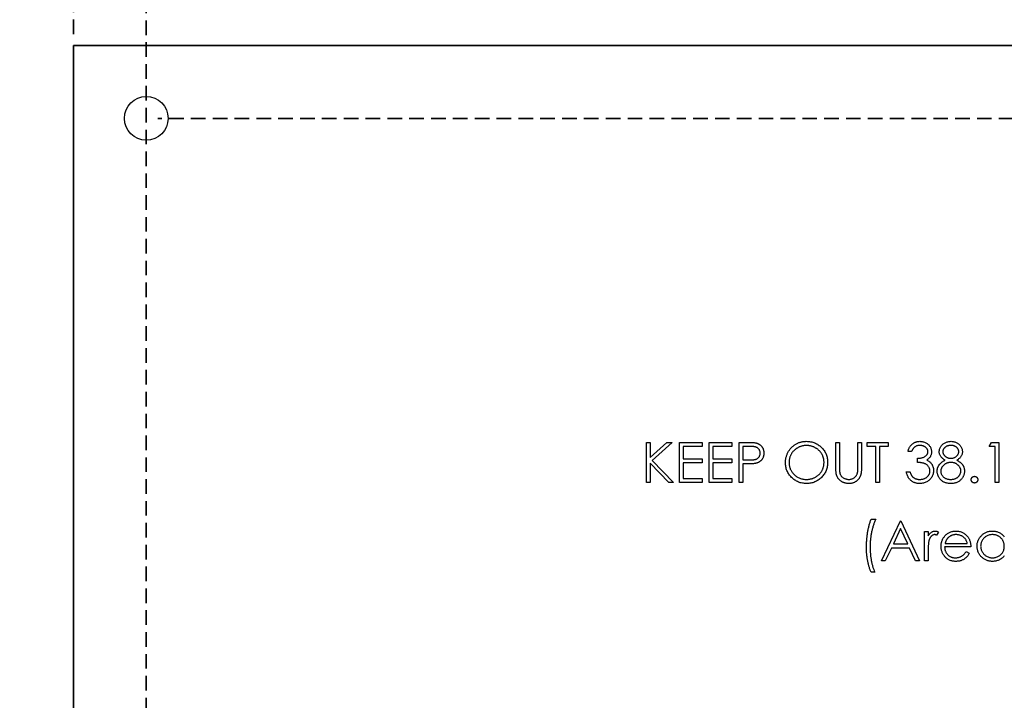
# Model space of a CAD drawing. Header units: millimetres. Extents: x 0 to 1576, y 0 to 1348.
# Tile 21 of 46: x 573 to 659, y 1182 to 1241. Entities that reach past the tile are written whole.
import ezdxf

# ---------------------------------------------------------------- set-up
doc = ezdxf.new("R2010")
doc.units = ezdxf.units.MM
doc.linetypes.add('SLD-Dashed', pattern=[1.905, 1.27, -0.635])
doc.linetypes.add('SLD-Solid', pattern=[0])
doc.layers.add('LAYER1', color=179, linetype='SLD-Dashed', lineweight=35)
doc.layers.add('SLD-0', color=179, linetype='SLD-Solid')
doc.styles.add('SLDTEXTSTYLE0', font='ARIAL.TTF', dxfattribs={"width": 0.948})
doc.dimstyles.new('SLDDIMSTYLE1', dxfattribs={"dimtxt": 7.408333, "dimasz": 2.116667, "dimexe": 0, "dimexo": 0.0625, "dimgap": 1.852083, "dimtad": 0, "dimtih": 1, "dimtoh": 1, "dimrnd": 1e-09, "dimzin": 12, "dimdsep": 46, "dimtxsty": 'SLDTEXTSTYLE0', "dimblk1": 'NONE', "dimblk2": 'NONE', "dimsah": 1, "dimcen": 0.09, "dimsd2": 1, "dimadec": 0, "dimazin": 3, "dimtfac": 1, "dimtdec": 0, "dimtofl": 0, "dimtmove": 0, "dimatfit": 3, "dimldrblk": 'NONE', "dimfxl": 1, "dimfrac": 2, "dimtolj": 1, "dimtzin": 12, "dimarcsym": 0})

# ---------------------------------------------------------------- blocks, each defined once
blk = doc.blocks.new('_D_22')
at = {"layer": 'LAYER1', "color": 7}
for p, q in [((584.085, 1345.583), (593.467, 1345.583)), ((584.085, 1345.583), (584.085, 1343.938)), ((593.467, 1345.583), (593.467, 1343.938)), ((584.085, 1306.625), (584.085, 1308.271)), ((593.467, 1306.625), (593.467, 1308.271)), ((584.085, 1306.625), (593.467, 1306.625)), ((588.776, 1250.107), (588.776, 1255.107)), ((588.776, 1250.107), (584.043, 1245.107)), ((584.043, 1245.107), (584.043, 1029.287))]:
    blk.add_line(p, q, dxfattribs=at)
at = {"layer": 'LAYER1', "color": 7, "char_height": 7.4083, "attachment_point": 1, "rotation": 90, "style": 'SLDTEXTSTYLE0'}
for s, insert in [('9.350in', (584.745, 1309.916)), ('237.49mm', (584.745, 1256.694))]:
    blk.add_mtext(s, dxfattribs=dict(at, insert=insert))
blk = doc.blocks.new('_None')
blk = doc.blocks.new('_D_23')
at = {"layer": 'LAYER1', "color": 7}
for p, q in [((573.002, 1345.583), (582.385, 1345.583)), ((573.002, 1345.583), (573.002, 1343.938)), ((582.385, 1345.583), (582.385, 1343.938)), ((573.002, 1306.625), (573.002, 1308.271)), ((582.385, 1306.625), (582.385, 1308.271)), ((573.002, 1306.625), (582.385, 1306.625)), ((577.693, 1240.107), (577.693, 1255.107))]:
    blk.add_line(p, q, dxfattribs=at)
at = {"layer": 'LAYER1', "color": 7, "char_height": 7.4083, "attachment_point": 1, "rotation": 90, "style": 'SLDTEXTSTYLE0'}
for s, insert in [('9.600in', (573.663, 1309.916)), ('243.84mm', (573.663, 1256.694))]:
    blk.add_mtext(s, dxfattribs=dict(at, insert=insert))
blk = doc.blocks.new('_D_33')
at = {"layer": 'LAYER1', "color": 7}
for p, q in [((863.533, 1232.757), (585.043, 1232.757)), ((868.533, 1224.627), (863.533, 1232.757)), ((925.117, 1230.149), (922.648, 1230.149)), ((922.648, 1230.149), (922.648, 1219.105)), ((957.495, 1230.149), (959.964, 1230.149)), ((959.964, 1230.149), (959.964, 1219.105)), ((868.533, 1224.627), (873.533, 1224.627)), ((922.648, 1219.105), (925.117, 1219.105)), ((959.964, 1219.105), (957.495, 1219.105))]:
    blk.add_line(p, q, dxfattribs=at)
at = {"layer": 'LAYER1', "color": 7, "char_height": 7.4083, "attachment_point": 1, "style": 'SLDTEXTSTYLE0'}
for s, insert in [('237.49mm', (873.533, 1228.655)), ('9.350in', (925.117, 1228.655))]:
    blk.add_mtext(s, dxfattribs=dict(at, insert=insert))

msp = doc.modelspace()

# ---------------------------------------------------------------- linework, layer by layer
at = {"layer": 'SLD-0', "color": 7, "linetype": 'SLD-Solid'}
for p, q in [((577.693, 995.267), (577.693, 1239.107)), ((577.693, 1239.107), (821.533, 1239.107))]:
    msp.add_line(p, q, dxfattribs=at)
at = {"layer": 'SLD-0', "color": 7, "linetype": 'SLD-Solid', "lineweight": 25}
for p, q in [((735.173, 1239.107), (577.693, 1239.107)), ((577.693, 1239.107), (577.693, 1148.556)), ((627.693, 1201.007), (627.693, 1204.507)), ((627.693, 1204.507), (628.007, 1204.507)), ((628.007, 1204.507), (628.007, 1203.174)), ((628.007, 1203.174), (629.466, 1204.507)), ((629.914, 1204.507), (628.194, 1202.936)), ((629.466, 1204.507), (629.914, 1204.507)), ((630.565, 1201.007), (630.565, 1204.507)), ((630.565, 1204.507), (632.539, 1204.507)), ((632.539, 1204.507), (632.539, 1204.148)), ((633.167, 1204.507), (635.142, 1204.507)), ((633.167, 1201.007), (633.167, 1204.507)), ((635.142, 1204.507), (635.142, 1204.148)), ((635.77, 1204.507), (636.456, 1204.507)), ((635.77, 1201.007), (635.77, 1204.507)), ((644.206, 1204.507), (644.52, 1204.507)), ((644.206, 1202.393), (644.206, 1204.507)), ((644.52, 1204.507), (644.52, 1202.41)), ((646.135, 1204.507), (646.449, 1204.507)), ((646.135, 1202.41), (646.135, 1204.507)), ((646.449, 1204.507), (646.449, 1202.393)), ((646.943, 1204.148), (646.943, 1204.507)), ((646.943, 1204.507), (648.783, 1204.507)), ((648.783, 1204.507), (648.783, 1204.148)), ((657.578, 1204.148), (657.783, 1204.507)), ((657.783, 1204.507), (658.43, 1204.507)), ((658.43, 1204.507), (658.43, 1201.007)), ((632.539, 1204.148), (630.879, 1204.148)), ((630.879, 1204.148), (630.879, 1203.071)), ((635.142, 1204.148), (633.482, 1204.148)), ((633.482, 1204.148), (633.482, 1203.071)), ((636.724, 1204.148), (636.084, 1204.148)), ((636.084, 1204.148), (636.084, 1202.981)), ((647.706, 1204.148), (646.943, 1204.148)), ((647.706, 1201.007), (647.706, 1204.148)), ((648.783, 1204.148), (648.02, 1204.148)), ((648.02, 1204.148), (648.02, 1201.007)), ((650.802, 1203.699), (650.488, 1203.699)), ((658.116, 1204.148), (657.578, 1204.148)), ((658.116, 1201.007), (658.116, 1204.148)), ((629.63, 1201.007), (628.007, 1202.696)), ((628.007, 1202.696), (628.007, 1201.007)), ((628.194, 1202.936), (630.049, 1201.007)), ((630.879, 1203.071), (632.539, 1203.071)), ((632.539, 1202.712), (630.879, 1202.712)), ((630.879, 1202.712), (630.879, 1201.366)), ((632.539, 1203.071), (632.539, 1202.712)), ((633.482, 1203.071), (635.142, 1203.071)), ((635.142, 1202.712), (633.482, 1202.712)), ((633.482, 1202.712), (633.482, 1201.366)), ((635.142, 1203.071), (635.142, 1202.712)), ((636.084, 1202.981), (636.697, 1202.974)), ((636.334, 1202.622), (636.084, 1202.622)), ((636.084, 1202.622), (636.084, 1201.007)), ((651.34, 1202.757), (651.34, 1203.116)), ((650.353, 1201.949), (650.667, 1201.949)), ((628.007, 1201.007), (627.693, 1201.007)), ((630.049, 1201.007), (629.63, 1201.007)), ((632.539, 1201.007), (630.565, 1201.007)), ((630.879, 1201.366), (632.539, 1201.366)), ((632.539, 1201.366), (632.539, 1201.007)), ((635.142, 1201.007), (633.167, 1201.007)), ((633.482, 1201.366), (635.142, 1201.366)), ((635.142, 1201.366), (635.142, 1201.007)), ((636.084, 1201.007), (635.77, 1201.007)), ((648.02, 1201.007), (647.706, 1201.007)), ((658.43, 1201.007), (658.116, 1201.007)), ((647.28, 1197.808), (647.683, 1197.808)), ((648.177, 1194.174), (649.837, 1197.674)), ((649.837, 1197.674), (649.882, 1197.674)), ((649.882, 1197.674), (651.498, 1194.174)), ((649.856, 1196.991), (649.222, 1195.654)), ((650.473, 1195.654), (649.856, 1196.991)), ((651.946, 1196.731), (652.26, 1196.731)), ((651.946, 1194.174), (651.946, 1196.731)), ((652.26, 1196.731), (652.26, 1196.355)), ((653.158, 1196.688), (652.985, 1196.416)), ((649.052, 1195.295), (648.52, 1194.174)), ((650.639, 1195.295), (649.052, 1195.295)), ((649.222, 1195.654), (650.473, 1195.654)), ((651.156, 1194.174), (650.639, 1195.295)), ((652.26, 1195.033), (652.26, 1194.174)), ((655.985, 1195.385), (653.696, 1195.385)), ((653.729, 1195.699), (655.671, 1195.699)), ((655.571, 1194.981), (655.85, 1194.835)), ((648.52, 1194.174), (648.177, 1194.174)), ((651.498, 1194.174), (651.156, 1194.174)), ((652.26, 1194.174), (651.946, 1194.174)), ((647.594, 1193.186), (647.28, 1193.186))]:
    msp.add_line(p, q, dxfattribs=at)
at = {"layer": 'SLD-0', "color": 7, "linetype": 'SLD-Solid'}
msp.add_circle((584.043, 1232.757), 1.905, dxfattribs=at)
at = {"layer": 'SLD-0', "color": 7, "linetype": 'SLD-Solid', "lineweight": 25}
msp.add_circle((584.043, 1232.757), 1.905, dxfattribs=at)
for points, knots in [([(636.456, 1204.507), (636.504, 1204.507), (636.594, 1204.507), (636.724, 1204.504), (636.842, 1204.5), (636.947, 1204.494), (637.041, 1204.488), (637.123, 1204.478), (637.193, 1204.469), (637.234, 1204.459), (637.254, 1204.454)], [0, 0, 0, 0, 0.176956, 0.339055, 0.486318, 0.618781, 0.735619, 0.838742, 0.926457, 1, 1, 1, 1]), ([(637.254, 1204.454), (637.278, 1204.448), (637.326, 1204.435), (637.394, 1204.408), (637.46, 1204.377), (637.522, 1204.342), (637.581, 1204.301), (637.637, 1204.255), (637.689, 1204.204), (637.737, 1204.149), (637.781, 1204.09), (637.819, 1204.026), (637.851, 1203.959), (637.878, 1203.888), (637.898, 1203.813), (637.913, 1203.735), (637.922, 1203.653), (637.923, 1203.597), (637.924, 1203.568)], [0, 0, 0, 0, 0.062481, 0.12349, 0.183411, 0.243153, 0.302127, 0.36171, 0.421842, 0.482932, 0.544552, 0.605681, 0.66768, 0.729984, 0.794551, 0.860346, 0.928907, 1, 1, 1, 1]), ([(639.808, 1202.741), (639.809, 1202.783), (639.81, 1202.866), (639.823, 1202.989), (639.841, 1203.11), (639.868, 1203.228), (639.903, 1203.344), (639.944, 1203.458), (639.994, 1203.569), (640.051, 1203.678), (640.114, 1203.783), (640.184, 1203.882), (640.258, 1203.976), (640.339, 1204.062), (640.425, 1204.144), (640.516, 1204.22), (640.613, 1204.29), (640.715, 1204.354), (640.821, 1204.411), (640.93, 1204.46), (641.04, 1204.503), (641.153, 1204.537), (641.268, 1204.564), (641.386, 1204.582), (641.505, 1204.595), (641.585, 1204.596), (641.626, 1204.597)], [0, 0, 0, 0, 0.043209, 0.0858729, 0.12812, 0.170152, 0.2119176, 0.253753, 0.2960064, 0.3384434, 0.3810154, 0.4228205, 0.4640891, 0.5051258, 0.545975, 0.5869852, 0.6283386, 0.6700838, 0.7119916, 0.7530392, 0.7940494, 0.8348855, 0.8754983, 0.9165473, 0.9580038, 1, 1, 1, 1]), ([(641.626, 1204.597), (641.691, 1204.595), (641.818, 1204.592), (642.005, 1204.567), (642.184, 1204.524), (642.355, 1204.468), (642.518, 1204.392), (642.672, 1204.3), (642.819, 1204.192), (642.955, 1204.067), (643.08, 1203.932), (643.189, 1203.787), (643.281, 1203.635), (643.357, 1203.474), (643.416, 1203.306), (643.457, 1203.13), (643.483, 1202.947), (643.486, 1202.822), (643.488, 1202.758)], [0, 0, 0, 0, 0.06657, 0.130749, 0.193413, 0.254989, 0.316114, 0.377262, 0.439401, 0.502971, 0.566525, 0.628231, 0.689091, 0.749345, 0.81017, 0.87161, 0.934869, 1, 1, 1, 1]), ([(650.488, 1203.699), (650.496, 1203.734), (650.513, 1203.803), (650.548, 1203.902), (650.586, 1203.995), (650.631, 1204.081), (650.68, 1204.162), (650.737, 1204.235), (650.799, 1204.304), (650.866, 1204.365), (650.937, 1204.42), (651.013, 1204.466), (651.091, 1204.507), (651.173, 1204.54), (651.258, 1204.565), (651.346, 1204.583), (651.437, 1204.595), (651.498, 1204.596), (651.53, 1204.597)], [0, 0, 0, 0, 0.072625, 0.141977, 0.208985, 0.273957, 0.336889, 0.398745, 0.460116, 0.520825, 0.580994, 0.640152, 0.698622, 0.757271, 0.816427, 0.876254, 0.937165, 1, 1, 1, 1]), ([(651.53, 1204.597), (651.575, 1204.595), (651.666, 1204.593), (651.799, 1204.568), (651.927, 1204.528), (652.049, 1204.474), (652.162, 1204.407), (652.262, 1204.327), (652.349, 1204.235), (652.422, 1204.135), (652.479, 1204.027), (652.521, 1203.916), (652.547, 1203.803), (652.55, 1203.726), (652.552, 1203.687)], [0, 0, 0, 0, 0.090254, 0.17854, 0.266093, 0.354631, 0.441886, 0.525747, 0.608114, 0.690197, 0.770821, 0.848326, 0.924012, 1, 1, 1, 1]), ([(653.225, 1203.699), (653.227, 1203.736), (653.23, 1203.811), (653.257, 1203.922), (653.3, 1204.032), (653.359, 1204.139), (653.432, 1204.24), (653.52, 1204.331), (653.621, 1204.41), (653.734, 1204.476), (653.855, 1204.531), (653.983, 1204.568), (654.115, 1204.592), (654.205, 1204.595), (654.251, 1204.597)], [0, 0, 0, 0, 0.0740584, 0.1488704, 0.2266677, 0.3077348, 0.3911572, 0.4739294, 0.5579278, 0.6449893, 0.7333641, 0.821092, 0.9092872, 1, 1, 1, 1]), ([(654.251, 1204.597), (654.295, 1204.595), (654.383, 1204.592), (654.512, 1204.569), (654.636, 1204.529), (654.753, 1204.475), (654.862, 1204.409), (654.959, 1204.328), (655.044, 1204.238), (655.115, 1204.137), (655.173, 1204.03), (655.213, 1203.919), (655.239, 1203.805), (655.243, 1203.727), (655.244, 1203.689)], [0, 0, 0, 0, 0.08941, 0.176306, 0.262626, 0.349446, 0.435498, 0.518928, 0.601355, 0.684256, 0.765807, 0.844877, 0.92228, 1, 1, 1, 1]), ([(636.697, 1202.974), (636.727, 1202.974), (636.785, 1202.974), (636.868, 1202.977), (636.945, 1202.982), (637.017, 1202.989), (637.081, 1202.998), (637.14, 1203.008), (637.192, 1203.022), (637.254, 1203.041), (637.322, 1203.073), (637.396, 1203.119), (637.458, 1203.178), (637.513, 1203.244), (637.556, 1203.318), (637.587, 1203.397), (637.606, 1203.481), (637.608, 1203.538), (637.61, 1203.567)], [0, 0, 0, 0, 0.072538, 0.140034, 0.202496, 0.260575, 0.313228, 0.361583, 0.404878, 0.444127, 0.5164, 0.586507, 0.655085, 0.724384, 0.793974, 0.861638, 0.930111, 1, 1, 1, 1]), ([(637.61, 1203.567), (637.608, 1203.595), (637.606, 1203.651), (637.587, 1203.733), (637.556, 1203.811), (637.512, 1203.884), (637.46, 1203.95), (637.398, 1204.008), (637.329, 1204.054), (637.264, 1204.084), (637.206, 1204.102), (637.156, 1204.115), (637.1, 1204.125), (637.037, 1204.133), (636.968, 1204.14), (636.892, 1204.145), (636.81, 1204.148), (636.754, 1204.148), (636.724, 1204.148)], [0, 0, 0, 0, 0.070044, 0.139238, 0.208197, 0.279173, 0.349987, 0.418354, 0.48761, 0.557411, 0.59533, 0.637964, 0.685913, 0.738185, 0.796103, 0.858517, 0.926658, 1, 1, 1, 1]), ([(637.924, 1203.568), (637.923, 1203.539), (637.923, 1203.483), (637.913, 1203.401), (637.899, 1203.322), (637.879, 1203.247), (637.852, 1203.176), (637.821, 1203.109), (637.783, 1203.046), (637.739, 1202.987), (637.69, 1202.932), (637.637, 1202.882), (637.579, 1202.836), (637.517, 1202.795), (637.45, 1202.759), (637.38, 1202.728), (637.304, 1202.701), (637.252, 1202.687), (637.226, 1202.68)], [0, 0, 0, 0, 0.070119, 0.137192, 0.202016, 0.264631, 0.326117, 0.38601, 0.445812, 0.505298, 0.564633, 0.624283, 0.683902, 0.743953, 0.805388, 0.868388, 0.933084, 1, 1, 1, 1]), ([(641.641, 1204.238), (641.608, 1204.237), (641.542, 1204.236), (641.444, 1204.226), (641.347, 1204.211), (641.251, 1204.189), (641.157, 1204.16), (641.064, 1204.126), (640.972, 1204.085), (640.882, 1204.038), (640.795, 1203.987), (640.713, 1203.93), (640.636, 1203.869), (640.564, 1203.803), (640.496, 1203.733), (640.433, 1203.66), (640.375, 1203.581), (640.323, 1203.499), (640.276, 1203.413), (640.234, 1203.325), (640.2, 1203.233), (640.172, 1203.14), (640.149, 1203.044), (640.134, 1202.946), (640.124, 1202.845), (640.123, 1202.777), (640.123, 1202.743)], [0, 0, 0, 0, 0.042023, 0.083645, 0.124984, 0.166247, 0.207702, 0.249631, 0.291742, 0.334743, 0.37746, 0.419556, 0.461044, 0.502096, 0.542891, 0.583801, 0.624864, 0.666225, 0.707399, 0.748557, 0.789655, 0.83074, 0.87207, 0.913993, 0.956498, 1, 1, 1, 1]), ([(643.174, 1202.759), (643.173, 1202.793), (643.173, 1202.86), (643.162, 1202.96), (643.147, 1203.057), (643.125, 1203.152), (643.097, 1203.244), (643.063, 1203.333), (643.022, 1203.42), (642.975, 1203.505), (642.922, 1203.586), (642.865, 1203.664), (642.802, 1203.736), (642.734, 1203.806), (642.661, 1203.87), (642.582, 1203.93), (642.499, 1203.987), (642.411, 1204.038), (642.321, 1204.085), (642.228, 1204.126), (642.133, 1204.16), (642.038, 1204.189), (641.94, 1204.211), (641.842, 1204.226), (641.742, 1204.236), (641.675, 1204.237), (641.641, 1204.238)], [0, 0, 0, 0, 0.042915, 0.08513, 0.126473, 0.167453, 0.207976, 0.248249, 0.28875, 0.32967, 0.370537, 0.411129, 0.451819, 0.492406, 0.533486, 0.575263, 0.617441, 0.660672, 0.70394, 0.746868, 0.789079, 0.831104, 0.873238, 0.915166, 0.957381, 1, 1, 1, 1]), ([(651.534, 1204.238), (651.494, 1204.236), (651.416, 1204.234), (651.304, 1204.21), (651.2, 1204.172), (651.12, 1204.126), (651.061, 1204.082), (651.019, 1204.043), (650.978, 1203.999), (650.94, 1203.949), (650.902, 1203.895), (650.867, 1203.834), (650.833, 1203.769), (650.813, 1203.723), (650.802, 1203.699)], [0, 0, 0, 0, 0.122712, 0.239685, 0.351816, 0.463766, 0.520818, 0.579448, 0.640604, 0.705298, 0.773634, 0.844669, 0.920057, 1, 1, 1, 1]), ([(651.34, 1203.116), (651.384, 1203.117), (651.469, 1203.118), (651.593, 1203.135), (651.711, 1203.16), (651.821, 1203.196), (651.922, 1203.239), (652.009, 1203.289), (652.082, 1203.345), (652.14, 1203.406), (652.184, 1203.473), (652.215, 1203.542), (652.234, 1203.614), (652.237, 1203.664), (652.238, 1203.689)], [0, 0, 0, 0, 0.110166, 0.215787, 0.318027, 0.417574, 0.51165, 0.596162, 0.672935, 0.74367, 0.810677, 0.874059, 0.936696, 1, 1, 1, 1]), ([(652.238, 1203.689), (652.238, 1203.707), (652.237, 1203.743), (652.226, 1203.796), (652.211, 1203.848), (652.189, 1203.898), (652.16, 1203.945), (652.126, 1203.991), (652.085, 1204.034), (652.038, 1204.075), (651.988, 1204.114), (651.932, 1204.147), (651.874, 1204.175), (651.812, 1204.198), (651.747, 1204.216), (651.679, 1204.228), (651.608, 1204.236), (651.559, 1204.237), (651.534, 1204.238)], [0, 0, 0, 0, 0.055275, 0.109966, 0.163247, 0.218076, 0.273301, 0.330909, 0.390995, 0.454176, 0.518862, 0.583311, 0.648517, 0.715031, 0.782502, 0.852323, 0.924928, 1, 1, 1, 1]), ([(652.552, 1203.687), (652.551, 1203.65), (652.549, 1203.578), (652.529, 1203.472), (652.497, 1203.373), (652.452, 1203.279), (652.393, 1203.191), (652.323, 1203.109), (652.239, 1203.033), (652.176, 1202.99), (652.143, 1202.967)], [0, 0, 0, 0, 0.1280675, 0.2506083, 0.3706302, 0.4900722, 0.6103748, 0.7343131, 0.8632165, 1, 1, 1, 1]), ([(653.736, 1202.957), (653.696, 1202.979), (653.617, 1203.022), (653.513, 1203.1), (653.424, 1203.186), (653.351, 1203.279), (653.294, 1203.378), (653.255, 1203.482), (653.229, 1203.589), (653.226, 1203.662), (653.225, 1203.699)], [0, 0, 0, 0, 0.14586, 0.282426, 0.41085, 0.535029, 0.654701, 0.770133, 0.884556, 1, 1, 1, 1]), ([(654.233, 1204.238), (654.209, 1204.237), (654.161, 1204.236), (654.09, 1204.229), (654.023, 1204.216), (653.959, 1204.199), (653.899, 1204.176), (653.841, 1204.148), (653.787, 1204.115), (653.736, 1204.078), (653.69, 1204.036), (653.65, 1203.994), (653.616, 1203.948), (653.587, 1203.901), (653.566, 1203.852), (653.551, 1203.801), (653.54, 1203.748), (653.54, 1203.712), (653.539, 1203.694)], [0, 0, 0, 0, 0.075243, 0.147209, 0.216447, 0.284025, 0.350655, 0.415031, 0.47963, 0.544652, 0.608044, 0.667828, 0.725114, 0.780992, 0.835527, 0.889438, 0.944072, 1, 1, 1, 1]), ([(653.539, 1203.694), (653.54, 1203.675), (653.541, 1203.639), (653.552, 1203.586), (653.567, 1203.533), (653.592, 1203.483), (653.622, 1203.433), (653.658, 1203.385), (653.702, 1203.339), (653.751, 1203.294), (653.804, 1203.252), (653.861, 1203.216), (653.92, 1203.185), (653.981, 1203.16), (654.044, 1203.14), (654.109, 1203.126), (654.177, 1203.117), (654.223, 1203.116), (654.246, 1203.116)], [0, 0, 0, 0, 0.054564, 0.107826, 0.161924, 0.21751, 0.274498, 0.334815, 0.397555, 0.464755, 0.532901, 0.600097, 0.665354, 0.731084, 0.796883, 0.863292, 0.930831, 1, 1, 1, 1]), ([(654.93, 1203.701), (654.93, 1203.717), (654.929, 1203.75), (654.92, 1203.799), (654.906, 1203.847), (654.886, 1203.894), (654.86, 1203.939), (654.83, 1203.984), (654.793, 1204.027), (654.752, 1204.07), (654.705, 1204.109), (654.653, 1204.144), (654.595, 1204.173), (654.532, 1204.197), (654.464, 1204.215), (654.392, 1204.228), (654.314, 1204.236), (654.261, 1204.237), (654.233, 1204.238)], [0, 0, 0, 0, 0.050902, 0.101034, 0.151084, 0.203062, 0.256248, 0.310847, 0.368769, 0.430015, 0.49252, 0.556049, 0.621996, 0.690192, 0.761385, 0.836356, 0.915487, 1, 1, 1, 1]), ([(654.246, 1203.116), (654.276, 1203.117), (654.335, 1203.118), (654.422, 1203.135), (654.507, 1203.16), (654.589, 1203.195), (654.665, 1203.238), (654.733, 1203.291), (654.792, 1203.35), (654.841, 1203.416), (654.879, 1203.487), (654.909, 1203.557), (654.927, 1203.629), (654.929, 1203.677), (654.93, 1203.701)], [0, 0, 0, 0, 0.08969, 0.178494, 0.266838, 0.356558, 0.445334, 0.530806, 0.614076, 0.697707, 0.779142, 0.855354, 0.928557, 1, 1, 1, 1]), ([(655.244, 1203.689), (655.243, 1203.651), (655.24, 1203.576), (655.216, 1203.467), (655.176, 1203.366), (655.122, 1203.27), (655.051, 1203.181), (654.964, 1203.099), (654.863, 1203.022), (654.787, 1202.979), (654.747, 1202.957)], [0, 0, 0, 0, 0.121904, 0.239413, 0.35541, 0.472091, 0.592859, 0.718703, 0.854892, 1, 1, 1, 1]), ([(637.226, 1202.68), (637.204, 1202.675), (637.156, 1202.665), (637.076, 1202.653), (636.984, 1202.644), (636.879, 1202.636), (636.761, 1202.63), (636.631, 1202.625), (636.487, 1202.623), (636.387, 1202.622), (636.334, 1202.622)], [0, 0, 0, 0, 0.0751731, 0.1647463, 0.2680169, 0.3859119, 0.5177895, 0.663691, 0.8244132, 1, 1, 1, 1]), ([(641.654, 1200.917), (641.59, 1200.919), (641.465, 1200.922), (641.282, 1200.948), (641.106, 1200.989), (640.937, 1201.047), (640.776, 1201.123), (640.623, 1201.215), (640.477, 1201.325), (640.341, 1201.449), (640.216, 1201.584), (640.107, 1201.729), (640.015, 1201.88), (639.94, 1202.039), (639.88, 1202.205), (639.839, 1202.378), (639.813, 1202.557), (639.81, 1202.679), (639.808, 1202.741)], [0, 0, 0, 0, 0.0658189, 0.1297465, 0.192072, 0.2534594, 0.3145696, 0.3762799, 0.4390257, 0.503267, 0.5674928, 0.6297048, 0.6909996, 0.7514517, 0.8120044, 0.8731497, 0.9356355, 1, 1, 1, 1]), ([(640.123, 1202.743), (640.124, 1202.692), (640.126, 1202.593), (640.148, 1202.447), (640.182, 1202.307), (640.232, 1202.173), (640.294, 1202.045), (640.371, 1201.923), (640.463, 1201.808), (640.566, 1201.699), (640.68, 1201.6), (640.8, 1201.514), (640.926, 1201.44), (641.058, 1201.38), (641.196, 1201.333), (641.339, 1201.301), (641.488, 1201.279), (641.59, 1201.277), (641.641, 1201.276)], [0, 0, 0, 0, 0.064504, 0.126899, 0.187747, 0.24815, 0.308586, 0.369583, 0.431827, 0.49618, 0.560668, 0.623504, 0.68526, 0.746537, 0.808327, 0.870486, 0.934317, 1, 1, 1, 1]), ([(641.641, 1201.276), (641.676, 1201.277), (641.744, 1201.278), (641.847, 1201.287), (641.947, 1201.302), (642.045, 1201.324), (642.141, 1201.352), (642.236, 1201.384), (642.328, 1201.425), (642.418, 1201.47), (642.504, 1201.521), (642.587, 1201.576), (642.663, 1201.637), (642.736, 1201.701), (642.803, 1201.77), (642.866, 1201.844), (642.923, 1201.922), (642.975, 1202.005), (643.022, 1202.091), (643.063, 1202.179), (643.097, 1202.27), (643.125, 1202.363), (643.147, 1202.459), (643.162, 1202.557), (643.173, 1202.657), (643.173, 1202.725), (643.174, 1202.759)], [0, 0, 0, 0, 0.043633, 0.086538, 0.129177, 0.171436, 0.213416, 0.255266, 0.297369, 0.339941, 0.382347, 0.423953, 0.464871, 0.505572, 0.546003, 0.586568, 0.627065, 0.668271, 0.709549, 0.750428, 0.791096, 0.832027, 0.873136, 0.914611, 0.956956, 1, 1, 1, 1]), ([(643.488, 1202.758), (643.486, 1202.695), (643.483, 1202.571), (643.457, 1202.389), (643.416, 1202.214), (643.358, 1202.046), (643.282, 1201.886), (643.19, 1201.733), (643.08, 1201.587), (642.956, 1201.451), (642.821, 1201.326), (642.676, 1201.217), (642.524, 1201.123), (642.364, 1201.049), (642.197, 1200.989), (642.022, 1200.948), (641.841, 1200.922), (641.717, 1200.919), (641.654, 1200.917)], [0, 0, 0, 0, 0.065227, 0.128569, 0.19032, 0.251378, 0.312388, 0.373789, 0.436431, 0.500567, 0.564687, 0.627136, 0.688455, 0.749246, 0.810155, 0.871671, 0.934773, 1, 1, 1, 1]), ([(652.417, 1202.017), (652.416, 1202.049), (652.413, 1202.114), (652.39, 1202.21), (652.351, 1202.302), (652.298, 1202.389), (652.232, 1202.47), (652.156, 1202.542), (652.068, 1202.602), (651.987, 1202.643), (651.915, 1202.671), (651.854, 1202.689), (651.785, 1202.705), (651.71, 1202.72), (651.627, 1202.732), (651.538, 1202.743), (651.442, 1202.751), (651.375, 1202.755), (651.34, 1202.757)], [0, 0, 0, 0, 0.066909, 0.133485, 0.201035, 0.271234, 0.34288, 0.413836, 0.485977, 0.56023, 0.599884, 0.644055, 0.691892, 0.744688, 0.801492, 0.862858, 0.929328, 1, 1, 1, 1]), ([(652.143, 1202.967), (652.181, 1202.949), (652.254, 1202.914), (652.355, 1202.844), (652.446, 1202.763), (652.497, 1202.7), (652.523, 1202.669)], [0, 0, 0, 0, 0.25388, 0.503009, 0.750291, 1, 1, 1, 1]), ([(652.523, 1202.669), (652.539, 1202.646), (652.573, 1202.6), (652.614, 1202.526), (652.651, 1202.452), (652.681, 1202.375), (652.703, 1202.296), (652.719, 1202.215), (652.729, 1202.131), (652.731, 1202.075), (652.732, 1202.047)], [0, 0, 0, 0, 0.128136, 0.254173, 0.378112, 0.501712, 0.623986, 0.747096, 0.872875, 1, 1, 1, 1]), ([(653.046, 1201.998), (653.046, 1202.022), (653.047, 1202.071), (653.055, 1202.142), (653.068, 1202.212), (653.085, 1202.28), (653.109, 1202.346), (653.137, 1202.41), (653.17, 1202.473), (653.208, 1202.534), (653.252, 1202.592), (653.302, 1202.65), (653.359, 1202.705), (653.423, 1202.759), (653.491, 1202.812), (653.567, 1202.862), (653.649, 1202.912), (653.707, 1202.941), (653.736, 1202.957)], [0, 0, 0, 0, 0.0588536, 0.1163155, 0.1726748, 0.2287804, 0.2845804, 0.3402565, 0.3966298, 0.4535073, 0.5123182, 0.5726484, 0.6360219, 0.7023629, 0.7714831, 0.8441845, 0.9200698, 1, 1, 1, 1]), ([(654.254, 1202.757), (654.223, 1202.756), (654.161, 1202.755), (654.072, 1202.743), (653.986, 1202.726), (653.904, 1202.701), (653.826, 1202.668), (653.752, 1202.628), (653.681, 1202.58), (653.616, 1202.527), (653.556, 1202.469), (653.504, 1202.407), (653.459, 1202.343), (653.423, 1202.277), (653.394, 1202.208), (653.375, 1202.136), (653.362, 1202.063), (653.361, 1202.012), (653.36, 1201.987)], [0, 0, 0, 0, 0.071269, 0.139812, 0.206497, 0.271535, 0.336082, 0.400528, 0.464984, 0.53005, 0.594423, 0.655583, 0.714849, 0.772115, 0.828999, 0.885122, 0.942079, 1, 1, 1, 1]), ([(655.11, 1202.02), (655.109, 1202.044), (655.107, 1202.091), (655.096, 1202.161), (655.076, 1202.228), (655.048, 1202.294), (655.012, 1202.357), (654.969, 1202.419), (654.918, 1202.477), (654.859, 1202.534), (654.795, 1202.586), (654.728, 1202.632), (654.657, 1202.67), (654.582, 1202.702), (654.504, 1202.727), (654.424, 1202.744), (654.34, 1202.755), (654.283, 1202.756), (654.254, 1202.757)], [0, 0, 0, 0, 0.057339, 0.113063, 0.169181, 0.225775, 0.283826, 0.343454, 0.405907, 0.471392, 0.538003, 0.603064, 0.667602, 0.732225, 0.797005, 0.863048, 0.930357, 1, 1, 1, 1]), ([(654.747, 1202.957), (654.776, 1202.942), (654.832, 1202.913), (654.911, 1202.866), (654.984, 1202.816), (655.052, 1202.767), (655.114, 1202.715), (655.169, 1202.661), (655.219, 1202.606), (655.262, 1202.549), (655.3, 1202.49), (655.333, 1202.43), (655.362, 1202.368), (655.384, 1202.303), (655.402, 1202.237), (655.415, 1202.168), (655.422, 1202.098), (655.423, 1202.05), (655.424, 1202.026)], [0, 0, 0, 0, 0.079525, 0.1551, 0.22722, 0.295911, 0.362056, 0.42552, 0.485813, 0.544495, 0.60146, 0.657841, 0.713974, 0.769468, 0.82613, 0.882885, 0.940701, 1, 1, 1, 1]), ([(644.268, 1201.655), (644.263, 1201.674), (644.252, 1201.714), (644.24, 1201.781), (644.23, 1201.858), (644.22, 1201.946), (644.215, 1202.043), (644.21, 1202.15), (644.206, 1202.268), (644.206, 1202.35), (644.206, 1202.393)], [0, 0, 0, 0, 0.07813, 0.169465, 0.274335, 0.39211, 0.523687, 0.668365, 0.827132, 1, 1, 1, 1]), ([(644.52, 1202.41), (644.52, 1202.38), (644.52, 1202.324), (644.52, 1202.244), (644.522, 1202.172), (644.523, 1202.11), (644.525, 1202.056), (644.527, 1202.011), (644.53, 1201.975), (644.533, 1201.953), (644.534, 1201.944)], [0, 0, 0, 0, 0.1910786, 0.3626046, 0.5160988, 0.650038, 0.7659767, 0.862374, 0.9408421, 1, 1, 1, 1]), ([(644.534, 1201.944), (644.539, 1201.911), (644.549, 1201.848), (644.575, 1201.757), (644.611, 1201.675), (644.653, 1201.599), (644.709, 1201.532), (644.776, 1201.471), (644.857, 1201.417), (644.948, 1201.367), (645.045, 1201.328), (645.144, 1201.298), (645.244, 1201.279), (645.311, 1201.277), (645.344, 1201.276)], [0, 0, 0, 0, 0.086315, 0.167766, 0.244433, 0.318135, 0.391884, 0.470068, 0.553904, 0.644339, 0.736875, 0.826168, 0.913679, 1, 1, 1, 1]), ([(645.344, 1201.276), (645.373, 1201.277), (645.43, 1201.279), (645.515, 1201.293), (645.597, 1201.317), (645.678, 1201.347), (645.753, 1201.388), (645.824, 1201.435), (645.887, 1201.49), (645.944, 1201.551), (645.994, 1201.62), (646.038, 1201.696), (646.073, 1201.778), (646.091, 1201.837), (646.1, 1201.866)], [0, 0, 0, 0, 0.082891, 0.165303, 0.247762, 0.331528, 0.41528, 0.496366, 0.577151, 0.657783, 0.739322, 0.823793, 0.909476, 1, 1, 1, 1]), ([(646.449, 1202.393), (646.449, 1202.355), (646.449, 1202.281), (646.444, 1202.172), (646.438, 1202.068), (646.428, 1201.97), (646.415, 1201.879), (646.401, 1201.792), (646.383, 1201.711), (646.361, 1201.635), (646.337, 1201.563), (646.306, 1201.494), (646.27, 1201.428), (646.228, 1201.363), (646.181, 1201.301), (646.128, 1201.242), (646.07, 1201.184), (646.006, 1201.13), (645.938, 1201.08), (645.867, 1201.037), (645.791, 1200.999), (645.712, 1200.969), (645.629, 1200.946), (645.543, 1200.929), (645.454, 1200.919), (645.393, 1200.918), (645.362, 1200.917)], [0, 0, 0, 0, 0.054858, 0.1070588, 0.1569784, 0.2039923, 0.2484915, 0.2904833, 0.330489, 0.3678859, 0.4038581, 0.4400093, 0.476295, 0.5127923, 0.5504848, 0.5883811, 0.6276453, 0.6679795, 0.7084328, 0.7486023, 0.7890878, 0.8294612, 0.870371, 0.9122142, 0.9555466, 1, 1, 1, 1]), ([(646.1, 1201.866), (646.103, 1201.879), (646.109, 1201.906), (646.116, 1201.953), (646.122, 1202.008), (646.127, 1202.071), (646.131, 1202.144), (646.134, 1202.225), (646.135, 1202.314), (646.135, 1202.377), (646.135, 1202.41)], [0, 0, 0, 0, 0.069835, 0.155621, 0.257802, 0.373811, 0.506402, 0.655564, 0.820079, 1, 1, 1, 1]), ([(651.521, 1200.917), (651.483, 1200.918), (651.41, 1200.92), (651.301, 1200.931), (651.198, 1200.953), (651.1, 1200.981), (651.006, 1201.018), (650.917, 1201.063), (650.832, 1201.116), (650.753, 1201.178), (650.679, 1201.248), (650.612, 1201.326), (650.552, 1201.411), (650.499, 1201.504), (650.451, 1201.604), (650.412, 1201.712), (650.378, 1201.827), (650.362, 1201.908), (650.353, 1201.949)], [0, 0, 0, 0, 0.065541, 0.128963, 0.190377, 0.250092, 0.308548, 0.366398, 0.424542, 0.48317, 0.542243, 0.601739, 0.662506, 0.724856, 0.789128, 0.856346, 0.926295, 1, 1, 1, 1]), ([(650.667, 1201.949), (650.676, 1201.922), (650.692, 1201.87), (650.719, 1201.794), (650.749, 1201.725), (650.783, 1201.662), (650.817, 1201.604), (650.856, 1201.552), (650.896, 1201.505), (650.927, 1201.478), (650.942, 1201.465)], [0, 0, 0, 0, 0.14977, 0.291316, 0.425966, 0.55216, 0.671527, 0.786122, 0.895325, 1, 1, 1, 1]), ([(652.732, 1202.047), (652.73, 1201.998), (652.726, 1201.9), (652.694, 1201.755), (652.645, 1201.614), (652.574, 1201.479), (652.488, 1201.353), (652.386, 1201.24), (652.269, 1201.142), (652.138, 1201.061), (651.996, 1200.996), (651.845, 1200.951), (651.685, 1200.922), (651.576, 1200.919), (651.521, 1200.917)], [0, 0, 0, 0, 0.0796483, 0.1589217, 0.2396195, 0.3226094, 0.4060346, 0.4876021, 0.5696846, 0.6530361, 0.7374357, 0.8224778, 0.9097477, 1, 1, 1, 1]), ([(651.526, 1201.276), (651.559, 1201.277), (651.623, 1201.278), (651.717, 1201.289), (651.805, 1201.305), (651.889, 1201.33), (651.968, 1201.361), (652.041, 1201.4), (652.11, 1201.445), (652.173, 1201.496), (652.23, 1201.553), (652.28, 1201.612), (652.323, 1201.673), (652.357, 1201.737), (652.385, 1201.804), (652.403, 1201.873), (652.416, 1201.944), (652.417, 1201.992), (652.417, 1202.017)], [0, 0, 0, 0, 0.076072, 0.148752, 0.218403, 0.28576, 0.350598, 0.414964, 0.478069, 0.541761, 0.60435, 0.664075, 0.721464, 0.777587, 0.832644, 0.887844, 0.94346, 1, 1, 1, 1]), ([(654.23, 1200.917), (654.183, 1200.918), (654.091, 1200.921), (653.958, 1200.936), (653.834, 1200.962), (653.718, 1200.999), (653.611, 1201.046), (653.514, 1201.105), (653.424, 1201.173), (653.345, 1201.253), (653.275, 1201.338), (653.214, 1201.426), (653.163, 1201.516), (653.119, 1201.608), (653.086, 1201.702), (653.063, 1201.799), (653.049, 1201.898), (653.047, 1201.964), (653.046, 1201.998)], [0, 0, 0, 0, 0.078556, 0.152863, 0.22356, 0.290375, 0.355403, 0.418291, 0.480389, 0.543073, 0.604924, 0.664398, 0.721943, 0.778375, 0.83383, 0.888861, 0.944089, 1, 1, 1, 1]), ([(653.36, 1201.987), (653.361, 1201.956), (653.364, 1201.893), (653.385, 1201.801), (653.42, 1201.712), (653.468, 1201.626), (653.527, 1201.546), (653.6, 1201.477), (653.683, 1201.415), (653.777, 1201.365), (653.88, 1201.325), (653.991, 1201.297), (654.11, 1201.279), (654.191, 1201.277), (654.233, 1201.276)], [0, 0, 0, 0, 0.074898, 0.148596, 0.224471, 0.302323, 0.381919, 0.461149, 0.542417, 0.626716, 0.714597, 0.804903, 0.900127, 1, 1, 1, 1]), ([(654.233, 1201.276), (654.266, 1201.277), (654.33, 1201.278), (654.423, 1201.289), (654.511, 1201.306), (654.593, 1201.331), (654.671, 1201.361), (654.743, 1201.401), (654.811, 1201.445), (654.872, 1201.498), (654.928, 1201.554), (654.976, 1201.614), (655.018, 1201.676), (655.051, 1201.74), (655.077, 1201.807), (655.096, 1201.875), (655.108, 1201.947), (655.109, 1201.995), (655.11, 1202.02)], [0, 0, 0, 0, 0.076559, 0.149161, 0.218827, 0.285567, 0.350313, 0.414125, 0.477179, 0.540368, 0.602202, 0.662034, 0.719934, 0.775907, 0.831115, 0.886667, 0.942552, 1, 1, 1, 1]), ([(655.424, 1202.026), (655.423, 1201.993), (655.422, 1201.926), (655.408, 1201.827), (655.388, 1201.732), (655.359, 1201.639), (655.322, 1201.55), (655.275, 1201.464), (655.222, 1201.379), (655.18, 1201.328), (655.159, 1201.301)], [0, 0, 0, 0, 0.128158, 0.253673, 0.377325, 0.499385, 0.622918, 0.745839, 0.871395, 1, 1, 1, 1]), ([(645.362, 1200.917), (645.328, 1200.918), (645.262, 1200.919), (645.165, 1200.928), (645.072, 1200.945), (644.981, 1200.966), (644.895, 1200.995), (644.812, 1201.029), (644.734, 1201.071), (644.659, 1201.118), (644.589, 1201.17), (644.525, 1201.227), (644.467, 1201.288), (644.415, 1201.354), (644.369, 1201.423), (644.329, 1201.497), (644.295, 1201.574), (644.277, 1201.628), (644.268, 1201.655)], [0, 0, 0, 0, 0.0711745, 0.1396441, 0.2063172, 0.2713732, 0.3354181, 0.3980763, 0.4606079, 0.5229695, 0.5847157, 0.6448949, 0.7042906, 0.7629982, 0.8210874, 0.8801039, 0.9393885, 1, 1, 1, 1]), ([(650.942, 1201.465), (650.961, 1201.45), (651, 1201.42), (651.064, 1201.382), (651.131, 1201.348), (651.203, 1201.323), (651.278, 1201.301), (651.357, 1201.287), (651.441, 1201.277), (651.497, 1201.277), (651.526, 1201.276)], [0, 0, 0, 0, 0.118271, 0.236178, 0.355663, 0.475904, 0.600127, 0.728608, 0.861313, 1, 1, 1, 1]), ([(655.159, 1201.301), (655.131, 1201.271), (655.076, 1201.21), (654.981, 1201.131), (654.877, 1201.065), (654.764, 1201.011), (654.643, 1200.969), (654.513, 1200.938), (654.374, 1200.921), (654.279, 1200.918), (654.23, 1200.917)], [0, 0, 0, 0, 0.119283, 0.237093, 0.354796, 0.474576, 0.59746, 0.724926, 0.858883, 1, 1, 1, 1]), ([(656.007, 1201.254), (656.008, 1201.273), (656.01, 1201.312), (656.027, 1201.367), (656.054, 1201.417), (656.091, 1201.462), (656.136, 1201.499), (656.186, 1201.526), (656.241, 1201.542), (656.279, 1201.544), (656.299, 1201.545)], [0, 0, 0, 0, 0.129097, 0.252046, 0.373905, 0.501038, 0.628171, 0.751376, 0.872426, 1, 1, 1, 1]), ([(656.299, 1200.962), (656.279, 1200.963), (656.241, 1200.965), (656.186, 1200.982), (656.136, 1201.009), (656.091, 1201.046), (656.055, 1201.091), (656.027, 1201.142), (656.01, 1201.196), (656.008, 1201.234), (656.007, 1201.254)], [0, 0, 0, 0, 0.127757, 0.249414, 0.372796, 0.500111, 0.62861, 0.750643, 0.873768, 1, 1, 1, 1]), ([(656.299, 1201.545), (656.318, 1201.544), (656.357, 1201.542), (656.412, 1201.526), (656.462, 1201.499), (656.506, 1201.462), (656.543, 1201.417), (656.572, 1201.368), (656.587, 1201.312), (656.589, 1201.273), (656.59, 1201.254)], [0, 0, 0, 0, 0.1275189, 0.2499859, 0.3717924, 0.4988704, 0.6259484, 0.7484917, 0.8709588, 1, 1, 1, 1]), ([(656.59, 1201.254), (656.589, 1201.234), (656.587, 1201.197), (656.572, 1201.141), (656.543, 1201.092), (656.507, 1201.046), (656.462, 1201.009), (656.412, 1200.982), (656.357, 1200.965), (656.318, 1200.963), (656.299, 1200.962)], [0, 0, 0, 0, 0.126178, 0.248821, 0.37154, 0.499984, 0.627244, 0.749226, 0.872298, 1, 1, 1, 1]), ([(646.876, 1195.356), (646.877, 1195.465), (646.879, 1195.684), (646.9, 1196.008), (646.932, 1196.329), (646.976, 1196.644), (647.033, 1196.951), (647.103, 1197.248), (647.183, 1197.533), (647.248, 1197.717), (647.28, 1197.808)], [0, 0, 0, 0, 0.131664, 0.262136, 0.390776, 0.518632, 0.643982, 0.765918, 0.884434, 1, 1, 1, 1]), ([(647.683, 1197.808), (647.665, 1197.768), (647.627, 1197.687), (647.576, 1197.561), (647.526, 1197.43), (647.481, 1197.294), (647.437, 1197.154), (647.397, 1197.008), (647.358, 1196.857), (647.312, 1196.65), (647.263, 1196.385), (647.221, 1196.061), (647.195, 1195.733), (647.191, 1195.512), (647.19, 1195.401)], [0, 0, 0, 0, 0.053473, 0.108577, 0.164847, 0.222508, 0.282149, 0.343289, 0.405779, 0.470211, 0.600937, 0.732284, 0.865466, 1, 1, 1, 1]), ([(652.26, 1196.355), (652.284, 1196.39), (652.328, 1196.457), (652.402, 1196.546), (652.477, 1196.619), (652.555, 1196.677), (652.635, 1196.721), (652.716, 1196.753), (652.8, 1196.772), (652.856, 1196.775), (652.884, 1196.776)], [0, 0, 0, 0, 0.160059, 0.306112, 0.438367, 0.560541, 0.675317, 0.786114, 0.892842, 1, 1, 1, 1]), ([(652.884, 1196.776), (652.906, 1196.775), (652.951, 1196.772), (653.019, 1196.755), (653.089, 1196.728), (653.134, 1196.702), (653.158, 1196.688)], [0, 0, 0, 0, 0.2252775, 0.4635232, 0.7203236, 1, 1, 1, 1]), ([(653.677, 1196.299), (653.708, 1196.337), (653.771, 1196.412), (653.876, 1196.51), (653.991, 1196.592), (654.112, 1196.66), (654.243, 1196.711), (654.38, 1196.75), (654.526, 1196.772), (654.625, 1196.775), (654.676, 1196.776)], [0, 0, 0, 0, 0.128835, 0.253589, 0.374643, 0.49534, 0.616325, 0.739759, 0.866842, 1, 1, 1, 1]), ([(654.676, 1196.776), (654.729, 1196.775), (654.832, 1196.772), (654.982, 1196.747), (655.124, 1196.708), (655.258, 1196.653), (655.383, 1196.582), (655.5, 1196.494), (655.61, 1196.392), (655.674, 1196.313), (655.706, 1196.273)], [0, 0, 0, 0, 0.13204, 0.259033, 0.38188, 0.502258, 0.622752, 0.744743, 0.870109, 1, 1, 1, 1]), ([(656.523, 1195.459), (656.524, 1195.504), (656.527, 1195.592), (656.545, 1195.721), (656.576, 1195.846), (656.62, 1195.965), (656.676, 1196.079), (656.744, 1196.189), (656.824, 1196.293), (656.916, 1196.391), (657.016, 1196.481), (657.123, 1196.56), (657.234, 1196.627), (657.351, 1196.681), (657.473, 1196.725), (657.6, 1196.755), (657.732, 1196.772), (657.821, 1196.775), (657.867, 1196.776)], [0, 0, 0, 0, 0.063775, 0.126079, 0.186904, 0.247574, 0.308003, 0.369132, 0.432033, 0.496791, 0.561611, 0.624914, 0.686726, 0.748079, 0.809582, 0.871631, 0.934886, 1, 1, 1, 1]), ([(657.867, 1196.776), (657.919, 1196.775), (658.021, 1196.772), (658.171, 1196.748), (658.312, 1196.709), (658.447, 1196.655), (658.574, 1196.583), (658.693, 1196.493), (658.804, 1196.384), (658.868, 1196.301), (658.901, 1196.258)], [0, 0, 0, 0, 0.129862, 0.254654, 0.376015, 0.495255, 0.614798, 0.738106, 0.865196, 1, 1, 1, 1]), ([(652.316, 1195.911), (652.312, 1195.891), (652.301, 1195.846), (652.291, 1195.77), (652.281, 1195.681), (652.274, 1195.578), (652.267, 1195.462), (652.264, 1195.331), (652.26, 1195.187), (652.26, 1195.086), (652.26, 1195.033)], [0, 0, 0, 0, 0.0708549, 0.1569381, 0.2586004, 0.3758909, 0.5081662, 0.6562378, 0.8201768, 1, 1, 1, 1]), ([(652.825, 1196.462), (652.8, 1196.46), (652.748, 1196.457), (652.673, 1196.43), (652.599, 1196.386), (652.541, 1196.338), (652.496, 1196.292), (652.464, 1196.251), (652.435, 1196.205), (652.406, 1196.156), (652.381, 1196.101), (652.357, 1196.042), (652.335, 1195.978), (652.323, 1195.934), (652.316, 1195.911)], [0, 0, 0, 0, 0.093807, 0.191338, 0.295191, 0.410312, 0.47193, 0.536425, 0.603119, 0.674118, 0.749332, 0.828283, 0.91204, 1, 1, 1, 1]), ([(652.985, 1196.416), (652.97, 1196.423), (652.942, 1196.436), (652.9, 1196.451), (652.861, 1196.46), (652.836, 1196.461), (652.825, 1196.462)], [0, 0, 0, 0, 0.295139, 0.56023, 0.794983, 1, 1, 1, 1]), ([(653.382, 1195.445), (653.383, 1195.485), (653.385, 1195.563), (653.399, 1195.678), (653.422, 1195.79), (653.454, 1195.899), (653.496, 1196.004), (653.547, 1196.107), (653.607, 1196.206), (653.653, 1196.268), (653.677, 1196.299)], [0, 0, 0, 0, 0.1280448, 0.2537679, 0.3774284, 0.5005508, 0.6232959, 0.7465783, 0.8723475, 1, 1, 1, 1]), ([(654.033, 1196.222), (654.017, 1196.207), (653.983, 1196.177), (653.938, 1196.124), (653.895, 1196.067), (653.855, 1196.004), (653.819, 1195.936), (653.785, 1195.862), (653.755, 1195.783), (653.738, 1195.728), (653.729, 1195.699)], [0, 0, 0, 0, 0.109984, 0.22258, 0.3385, 0.458709, 0.585535, 0.717518, 0.854667, 1, 1, 1, 1]), ([(654.693, 1196.462), (654.661, 1196.461), (654.599, 1196.46), (654.508, 1196.449), (654.42, 1196.43), (654.336, 1196.404), (654.255, 1196.369), (654.177, 1196.329), (654.103, 1196.279), (654.057, 1196.241), (654.033, 1196.222)], [0, 0, 0, 0, 0.131092, 0.259141, 0.384162, 0.505992, 0.629098, 0.750669, 0.874039, 1, 1, 1, 1]), ([(655.671, 1195.699), (655.659, 1195.741), (655.637, 1195.821), (655.591, 1195.932), (655.539, 1196.031), (655.477, 1196.116), (655.407, 1196.192), (655.327, 1196.259), (655.236, 1196.318), (655.136, 1196.368), (655.031, 1196.411), (654.92, 1196.44), (654.807, 1196.459), (654.731, 1196.461), (654.693, 1196.462)], [0, 0, 0, 0, 0.09624, 0.185231, 0.267501, 0.3444, 0.419595, 0.496891, 0.576638, 0.660268, 0.745387, 0.83004, 0.914474, 1, 1, 1, 1]), ([(655.706, 1196.273), (655.729, 1196.243), (655.773, 1196.182), (655.828, 1196.084), (655.876, 1195.981), (655.914, 1195.873), (655.945, 1195.759), (655.968, 1195.639), (655.981, 1195.514), (655.983, 1195.429), (655.985, 1195.385)], [0, 0, 0, 0, 0.118522, 0.236255, 0.356174, 0.47725, 0.60154, 0.729618, 0.862158, 1, 1, 1, 1]), ([(657.871, 1196.462), (657.825, 1196.46), (657.734, 1196.457), (657.601, 1196.432), (657.474, 1196.39), (657.353, 1196.333), (657.24, 1196.261), (657.14, 1196.174), (657.05, 1196.074), (656.975, 1195.962), (656.913, 1195.842), (656.87, 1195.716), (656.842, 1195.587), (656.839, 1195.5), (656.837, 1195.456)], [0, 0, 0, 0, 0.085921, 0.169593, 0.252476, 0.336244, 0.419505, 0.502036, 0.584775, 0.669846, 0.754185, 0.836658, 0.91801, 1, 1, 1, 1]), ([(658.901, 1195.447), (658.9, 1195.482), (658.899, 1195.552), (658.884, 1195.654), (658.861, 1195.752), (658.829, 1195.845), (658.786, 1195.934), (658.735, 1196.018), (658.674, 1196.098), (658.605, 1196.172), (658.528, 1196.24), (658.448, 1196.3), (658.362, 1196.35), (658.272, 1196.391), (658.178, 1196.423), (658.079, 1196.445), (657.976, 1196.46), (657.906, 1196.461), (657.871, 1196.462)], [0, 0, 0, 0, 0.0656338, 0.1291881, 0.1912187, 0.2519128, 0.3125075, 0.3734944, 0.4351516, 0.4987415, 0.5620952, 0.6241866, 0.6854757, 0.7460968, 0.8076116, 0.8699666, 0.933951, 1, 1, 1, 1]), ([(647.28, 1193.186), (647.264, 1193.222), (647.234, 1193.294), (647.191, 1193.406), (647.151, 1193.523), (647.113, 1193.644), (647.077, 1193.77), (647.044, 1193.9), (647.013, 1194.035), (646.974, 1194.221), (646.935, 1194.461), (646.901, 1194.754), (646.88, 1195.053), (646.877, 1195.254), (646.876, 1195.356)], [0, 0, 0, 0, 0.052353, 0.106112, 0.161517, 0.218727, 0.277481, 0.338119, 0.400299, 0.464438, 0.59532, 0.728174, 0.862962, 1, 1, 1, 1]), ([(647.19, 1195.401), (647.191, 1195.298), (647.194, 1195.094), (647.214, 1194.791), (647.248, 1194.494), (647.294, 1194.204), (647.352, 1193.926), (647.422, 1193.663), (647.5, 1193.417), (647.563, 1193.262), (647.594, 1193.186)], [0, 0, 0, 0, 0.13593, 0.269938, 0.40172, 0.532154, 0.658374, 0.778135, 0.891986, 1, 1, 1, 1]), ([(654.669, 1194.129), (654.62, 1194.13), (654.524, 1194.132), (654.384, 1194.151), (654.253, 1194.183), (654.13, 1194.227), (654.015, 1194.284), (653.908, 1194.354), (653.81, 1194.436), (653.721, 1194.531), (653.642, 1194.633), (653.572, 1194.739), (653.514, 1194.849), (653.466, 1194.962), (653.428, 1195.078), (653.401, 1195.198), (653.386, 1195.32), (653.383, 1195.404), (653.382, 1195.445)], [0, 0, 0, 0, 0.071579, 0.139629, 0.204797, 0.268135, 0.329814, 0.391301, 0.453434, 0.516552, 0.579631, 0.641119, 0.701294, 0.76081, 0.819932, 0.87892, 0.938983, 1, 1, 1, 1]), ([(653.696, 1195.385), (653.698, 1195.351), (653.701, 1195.285), (653.715, 1195.188), (653.737, 1195.096), (653.768, 1195.009), (653.806, 1194.926), (653.853, 1194.848), (653.908, 1194.775), (653.97, 1194.706), (654.038, 1194.645), (654.111, 1194.59), (654.188, 1194.544), (654.269, 1194.507), (654.353, 1194.478), (654.442, 1194.458), (654.534, 1194.445), (654.597, 1194.444), (654.629, 1194.443)], [0, 0, 0, 0, 0.0683846, 0.1344756, 0.1983911, 0.2607535, 0.3218292, 0.3830372, 0.4446531, 0.507398, 0.5698252, 0.6307776, 0.6909287, 0.7509451, 0.8110495, 0.8723309, 0.9350041, 1, 1, 1, 1]), ([(654.629, 1194.443), (654.661, 1194.443), (654.723, 1194.445), (654.816, 1194.456), (654.907, 1194.475), (654.996, 1194.501), (655.082, 1194.533), (655.161, 1194.571), (655.234, 1194.613), (655.302, 1194.661), (655.368, 1194.72), (655.433, 1194.794), (655.504, 1194.881), (655.548, 1194.947), (655.571, 1194.981)], [0, 0, 0, 0, 0.082592, 0.163879, 0.245659, 0.327726, 0.40861, 0.485749, 0.559169, 0.630268, 0.705306, 0.792065, 0.889796, 1, 1, 1, 1]), ([(657.857, 1194.129), (657.812, 1194.13), (657.722, 1194.132), (657.591, 1194.151), (657.465, 1194.181), (657.344, 1194.223), (657.228, 1194.279), (657.117, 1194.345), (657.011, 1194.424), (656.912, 1194.515), (656.821, 1194.613), (656.741, 1194.718), (656.674, 1194.829), (656.619, 1194.945), (656.576, 1195.067), (656.546, 1195.193), (656.527, 1195.324), (656.524, 1195.414), (656.523, 1195.459)], [0, 0, 0, 0, 0.06462, 0.127433, 0.189004, 0.24993, 0.310668, 0.372329, 0.434939, 0.499576, 0.564191, 0.626735, 0.688109, 0.749294, 0.810331, 0.871901, 0.935046, 1, 1, 1, 1]), ([(656.837, 1195.456), (656.839, 1195.412), (656.843, 1195.325), (656.87, 1195.196), (656.915, 1195.071), (656.976, 1194.949), (657.052, 1194.837), (657.141, 1194.735), (657.243, 1194.648), (657.356, 1194.574), (657.477, 1194.515), (657.604, 1194.474), (657.734, 1194.447), (657.823, 1194.444), (657.868, 1194.443)], [0, 0, 0, 0, 0.0815893, 0.1628589, 0.2454837, 0.3308071, 0.4164934, 0.4998932, 0.5830482, 0.6671579, 0.7513119, 0.8337848, 0.9162565, 1, 1, 1, 1]), ([(657.868, 1194.443), (657.913, 1194.444), (658.004, 1194.448), (658.137, 1194.473), (658.267, 1194.515), (658.39, 1194.573), (658.506, 1194.644), (658.609, 1194.728), (658.697, 1194.826), (658.771, 1194.934), (658.829, 1195.051), (658.872, 1195.177), (658.897, 1195.31), (658.9, 1195.4), (658.901, 1195.447)], [0, 0, 0, 0, 0.084802, 0.168664, 0.252552, 0.33824, 0.423103, 0.505556, 0.586176, 0.667136, 0.748499, 0.830452, 0.913456, 1, 1, 1, 1]), ([(655.85, 1194.835), (655.828, 1194.795), (655.785, 1194.719), (655.71, 1194.613), (655.632, 1194.518), (655.547, 1194.437), (655.457, 1194.365), (655.363, 1194.303), (655.262, 1194.25), (655.157, 1194.205), (655.044, 1194.171), (654.925, 1194.146), (654.799, 1194.131), (654.713, 1194.13), (654.669, 1194.129)], [0, 0, 0, 0, 0.09337, 0.181661, 0.265874, 0.346355, 0.4246, 0.501903, 0.579992, 0.658443, 0.738672, 0.821894, 0.908801, 1, 1, 1, 1]), ([(658.901, 1194.616), (658.866, 1194.576), (658.797, 1194.498), (658.681, 1194.396), (658.559, 1194.311), (658.43, 1194.243), (658.295, 1194.192), (658.155, 1194.156), (658.008, 1194.132), (657.908, 1194.13), (657.857, 1194.129)], [0, 0, 0, 0, 0.1342984, 0.262085, 0.3862699, 0.5071646, 0.6273002, 0.7481449, 0.8723702, 1, 1, 1, 1])]:
    msp.add_open_spline(points, degree=3, knots=knots, dxfattribs=at)

# ---------------------------------------------------------------- dimensions: what is measured, and where the dimension line sits
at = {"layer": 'LAYER1', "color": 7}
for feature_location, offset, dtype, origin, picture, middle in [((577.693438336, 1239.106902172), (0, 63.677437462), 1, (577.693438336, 1239.106902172), '_D_23', (577.693438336, 1331.91863924)), ((584.043438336, 1028.286902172), (0, 274.497437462), 1, (584.043438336, 1028.286902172), '_D_22', (584.043438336, 1331.91863924)), ((584.043438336, 1232.756902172), (333.939999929, 0), 0, (584.043438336, 1232.756902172), '_D_33', (947.117737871, 1232.756902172))]:
    dim = msp.add_ordinate_dim(feature_location=feature_location, offset=offset, dtype=dtype, origin=origin, text='<>mm', dimstyle='SLDDIMSTYLE1', dxfattribs=at)
    dim.commit()
    dim.dimension.update_dxf_attribs({"geometry": picture, "text_midpoint": middle})

doc.saveas('drawing.dxf')
